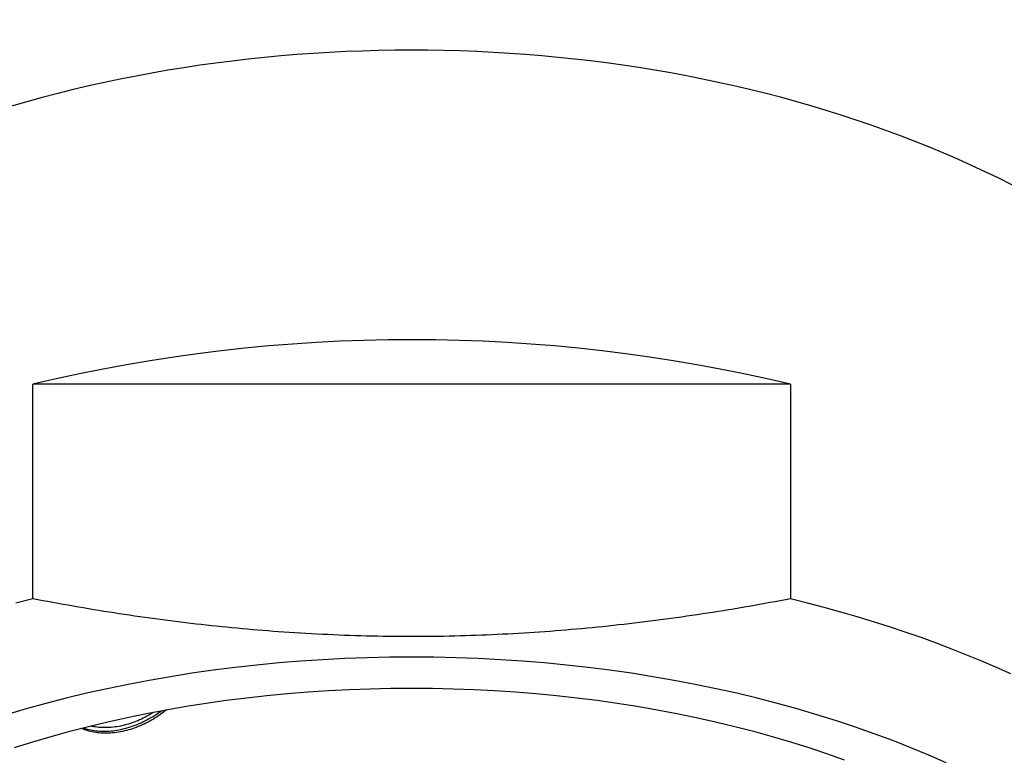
# Model space of a CAD drawing. Header units: millimetres. Extents: x 8 to 888, y 12 to 898.
# Tile 42 of 59: x 377 to 390, y 783 to 792. Entities that reach past the tile are written whole.
import ezdxf

# ---------------------------------------------------------------- set-up
doc = ezdxf.new("R2010")
doc.units = ezdxf.units.MM

msp = doc.modelspace()

# ---------------------------------------------------------------- linework, layer by layer
at = {"color": 7, "linetype": 'Continuous', "lineweight": 30}
for p, q in [((377.567, 784.998), (377.567, 787.716)), ((387.159, 787.716), (377.567, 787.716)), ((387.159, 787.716), (387.159, 784.998))]:
    msp.add_line(p, q, dxfattribs=at)
at = {"color": 7, "linetype": 'Continuous', "lineweight": 30, "flags": 128}
for points in [[(377.567, 784.998), (377.354, 784.944)], [(389.946, 784.047), (389.763, 784.129), (389.577, 784.209), (389.389, 784.286), (389.198, 784.362), (389.005, 784.435), (388.809, 784.507), (388.61, 784.576), (388.409, 784.643), (388.206, 784.708), (388.001, 784.77), (387.793, 784.83), (387.584, 784.888), (387.372, 784.944), (387.159, 784.998)], [(389.128, 782.92), (388.907, 783.017), (388.682, 783.112), (388.452, 783.202), (388.218, 783.29), (387.98, 783.374), (387.738, 783.454), (387.492, 783.531), (387.243, 783.604), (386.991, 783.674), (386.735, 783.74), (386.477, 783.802), (386.215, 783.86), (385.951, 783.915), (385.685, 783.965), (385.416, 784.012), (385.145, 784.055), (384.872, 784.093), (384.598, 784.128), (384.322, 784.159), (384.045, 784.186), (383.766, 784.208), (383.487, 784.227), (383.206, 784.241), (382.926, 784.251), (382.644, 784.258), (382.363, 784.26), (382.082, 784.258), (381.8, 784.251), (381.519, 784.241), (381.239, 784.227), (380.96, 784.208), (380.681, 784.186), (380.404, 784.159), (380.128, 784.128), (379.853, 784.093), (379.581, 784.055), (379.31, 784.012), (379.041, 783.965), (378.774, 783.915), (378.51, 783.86), (378.249, 783.802), (377.99, 783.74), (377.735, 783.674), (377.483, 783.604), (377.233, 783.531)], [(377.338, 783.115), (377.567, 783.187), (377.8, 783.256), (378.036, 783.321), (378.275, 783.382), (378.517, 783.44), (378.761, 783.495), (379.008, 783.546), (379.257, 783.593), (379.509, 783.637), (379.762, 783.677), (380.017, 783.713), (380.273, 783.745), (380.531, 783.774), (380.791, 783.799), (381.051, 783.82), (381.312, 783.837), (381.574, 783.851), (381.837, 783.86), (382.1, 783.866), (382.363, 783.868)], [(382.363, 783.868), (382.626, 783.866), (382.889, 783.86), (383.151, 783.851), (383.413, 783.837), (383.675, 783.82), (383.935, 783.799), (384.194, 783.774), (384.452, 783.745), (384.709, 783.713), (384.964, 783.677), (385.217, 783.637), (385.469, 783.593), (385.718, 783.546), (385.965, 783.495), (386.209, 783.44), (386.451, 783.382), (386.69, 783.321), (386.926, 783.256), (387.158, 783.187), (387.388, 783.115), (387.614, 783.04), (387.837, 782.961)]]:
    msp.add_lwpolyline(points, dxfattribs=at)
at = {"color": 7, "linetype": 'Continuous', "lineweight": 30}
msp.add_arc((382.363, 767.543), 20.734, 76.6265, 103.3735, dxfattribs=at)
msp.add_ellipse((382.363, 784.025), major_axis=(12.25, 0), ratio=0.646328, start_param=6.212043, end_param=9.4967, dxfattribs=at)
for points, knots in [([(387.159, 784.998), (386.984, 784.965), (386.635, 784.9), (386.109, 784.814), (385.58, 784.738), (385.049, 784.672), (384.516, 784.617), (383.982, 784.574), (383.446, 784.543), (382.902, 784.523), (382.351, 784.517), (381.791, 784.524), (381.233, 784.545), (380.687, 784.578), (380.154, 784.622), (379.634, 784.677), (379.115, 784.742), (378.597, 784.817), (378.081, 784.902), (377.738, 784.966), (377.567, 784.998)], [0, 0, 0, 0, 0.055417, 0.110847, 0.166275, 0.221688, 0.277132, 0.332597, 0.388059, 0.443501, 0.501251, 0.559025, 0.6168, 0.674551, 0.728652, 0.782761, 0.836863, 0.891239, 0.945622, 1, 1, 1, 1]), ([(379.261, 783.593), (379.236, 783.574), (379.184, 783.531), (379.096, 783.474), (379, 783.422), (378.903, 783.378), (378.803, 783.343), (378.702, 783.317), (378.601, 783.301), (378.503, 783.295), (378.409, 783.298), (378.32, 783.311), (378.244, 783.331), (378.201, 783.35), (378.182, 783.358)], [0, 0, 0, 0, 0.075023, 0.162601, 0.248397, 0.33445, 0.420234, 0.507665, 0.595399, 0.682852, 0.768259, 0.853919, 0.93931, 1, 1, 1, 1]), ([(378.209, 783.364), (378.225, 783.359), (378.268, 783.343), (378.345, 783.329), (378.437, 783.321), (378.533, 783.322), (378.633, 783.334), (378.735, 783.355), (378.837, 783.387), (378.938, 783.427), (379.035, 783.476), (379.122, 783.527), (379.173, 783.565), (379.195, 783.581)], [0, 0, 0, 0, 0.057021, 0.15373, 0.249485, 0.345527, 0.44127, 0.539097, 0.637263, 0.735115, 0.830823, 0.926815, 1, 1, 1, 1]), ([(379.096, 783.562), (379.083, 783.553), (379.041, 783.525), (378.966, 783.486), (378.873, 783.444), (378.778, 783.41), (378.681, 783.386), (378.585, 783.371), (378.491, 783.365), (378.402, 783.369), (378.338, 783.377), (378.306, 783.386), (378.301, 783.387)], [0, 0, 0, 0, 0.053352, 0.167647, 0.282284, 0.396565, 0.513529, 0.630898, 0.747892, 0.86229, 0.977029, 1, 1, 1, 1])]:
    msp.add_open_spline(points, degree=3, knots=knots, dxfattribs=at)

doc.saveas('drawing.dxf')
